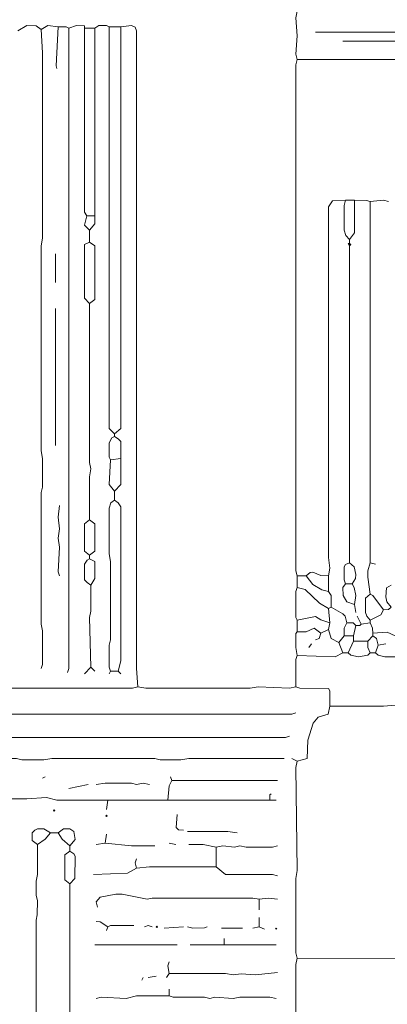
# Model space of a CAD drawing. Header units: millimetres. Extents: x 11 to 20000, y -4 to 8232.
# Tile 50 of 54: x 16439 to 17500, y 2879 to 5726. Entities that reach past the tile are written whole.
import ezdxf

# ---------------------------------------------------------------- set-up
doc = ezdxf.new("R2010")
doc.units = ezdxf.units.MM
for name, color, linetype, lineweight in [('ARCHITECTURE', 7, 'Continuous', 13), ('MASONRY_AND_ARCH', 7, 'Continuous', 13), ('PLANTING', 7, 'Continuous', 13)]:
    doc.layers.add(name, color=color, linetype=linetype, lineweight=lineweight)

msp = doc.modelspace()

# ---------------------------------------------------------------- linework, layer by layer
at = {"layer": 'ARCHITECTURE', "color": 7, "lineweight": 13}
for points in [[(17239.819, 5750.37715), (17236.04638, 5731.5233), (17239.80656, 5678.73303), (17236.05475, 5625.94276), (17239.819, 5610.85973)], [(16500.75226, 5697.58665), (16485.67308, 5707.84242), (16459.27602, 5708.75068), (16432.87896, 5693.81606)], [(16500.75226, 5697.58665), (16519.60973, 5708.74412), (16549.77376, 5705.12828)], [(16500.75226, 5697.58665), (16504.52489, 5629.71335), (16504.51799, 5094.26889), (16500.75226, 5071.64446), (16500.76063, 4479.63801), (16504.52489, 4457.01357), (16504.37715, 4374.0569), (16500.76063, 4358.97477), (16500.76063, 3978.1293), (16504.51799, 3959.27602), (16504.51799, 3861.23722), (16500.75226, 3849.925)], [(16546.00113, 5584.46414), (16543.42998, 5592.01267), (16549.77376, 5705.12828)], [(16579.93778, 5701.35747), (16572.39129, 5704.9802), (16549.77376, 5705.12828)], [(16576.17081, 3838.61278), (16579.93371, 3849.925), (16579.93778, 5701.35747)], [(16579.93778, 5701.35747), (16602.56222, 5708.89887), (16625.18857, 5707.70124), (16625.18857, 5701.35747)], [(16655.35441, 5701.35747), (16625.18857, 5701.35747)], [(16632.7319, 5158.37104), (16625.18857, 5169.68326), (16625.18857, 5701.35747)], [(16696.83258, 5705.12828), (16689.28462, 5708.75068), (16666.66855, 5708.74412), (16655.35441, 5701.35747)], [(16655.35441, 5701.35747), (16655.35441, 5173.45441), (16655.35441, 5158.37104)], [(16696.83258, 5705.12828), (16730.76923, 5705.12828)], [(16696.83258, 5705.12828), (16696.83258, 4543.74016), (16711.91742, 4528.65803)], [(16730.76923, 5705.12828), (16730.76923, 4543.74016), (16711.91742, 4528.65803)], [(16779.79072, 3797.13382), (16776.025, 3849.925), (16776.0112, 5693.81572), (16772.09219, 5704.07195), (16760.93326, 5708.75068), (16730.76923, 5705.12828)], [(19434.38914, 5690.04525), (17292.60747, 5690.04525)], [(17371.79299, 5663.65011), (17582.95814, 5663.65011)], [(17239.819, 4117.64706), (17236.04638, 4132.73043), (17236.05475, 5595.77636), (17239.819, 5610.85973)], [(17239.819, 5610.85973), (19377.82805, 5610.85973)], [(17330.31674, 4117.64706), (17334.08937, 4140.27149), (17330.32364, 4170.43699), (17330.46448, 5184.76663), (17341.63586, 5202.41538), (17379.33824, 5203.61991)], [(17390.65045, 5090.49774), (17380.53405, 5101.80995), (17375.71335, 5116.89333), (17375.71335, 5188.53654), (17379.33824, 5203.61991)], [(17405.72964, 5203.61991), (17379.33824, 5203.61991)], [(17390.65045, 5090.49774), (17405.57636, 5109.35102), (17405.72964, 5203.61991)], [(17405.72964, 5203.61991), (17439.66629, 5203.47183), (17450.97851, 5199.84876)], [(17503.77262, 5199.84876), (17488.68778, 5203.61991), (17450.97851, 5199.84876)], [(17450.97851, 4155.35486), (17450.97851, 5199.84876)], [(16640.27149, 5116.89333), (16625.18857, 5131.97545), (16632.7319, 5158.37104)], [(16632.7319, 5158.37104), (16655.35441, 5158.37104)], [(16640.27149, 5116.89333), (16655.35441, 5135.74661), (16655.35441, 5158.37104)], [(16640.27149, 5082.95667), (16640.27149, 5116.89333)], [(16640.27149, 5082.95667), (16625.18857, 5075.40814), (16625.18857, 4920.81448), (16640.27149, 4905.73111)], [(16640.27149, 5082.95667), (16655.35441, 5071.64378), (16655.35441, 4947.21007), (16655.35441, 4917.044), (16640.27149, 4905.73111)], [(17390.65045, 5079.18552), (17386.87783, 5079.18552), (17390.65045, 5071.64446)], [(17390.65045, 5079.18552), (17390.65045, 5090.49774)], [(17390.65045, 5079.18552), (17394.41742, 5075.41437), (17390.65045, 5071.64446)], [(17390.65045, 5079.18552), (17390.65045, 5071.64446)], [(17390.65045, 4155.35486), (17390.65045, 5071.64446)], [(16542.23224, 5049.02002), (16542.23224, 4966.06335)], [(16640.27149, 4905.73111), (16640.27839, 4445.70136), (16644.03575, 4426.84808), (16640.27839, 4404.22364), (16640.27149, 4279.78925)], [(16542.23224, 4890.64898), (16542.23224, 4494.72138)], [(16711.91742, 4521.11572), (16711.91742, 4528.65803)], [(16711.91742, 4521.11572), (16704.51584, 4517.19084), (16696.83258, 4502.26244), (16696.98032, 4460.79095), (16700.6052, 4453.24242)], [(16730.76923, 4457.01357), (16730.76923, 4506.0336), (16723.07353, 4513.56844), (16711.91742, 4521.11572)], [(16711.91742, 4362.74468), (16696.98586, 4381.59921), (16700.6052, 4453.24242)], [(16730.76923, 4457.01357), (16700.6052, 4453.24242)], [(16711.91742, 4362.74468), (16730.76923, 4381.59921), (16730.76923, 4457.01357)], [(16711.91742, 4362.74468), (16711.91742, 4336.35034)], [(16711.91742, 4336.35034), (16701.66018, 4328.80181), (16696.83948, 4313.7259), (16696.83948, 4181.74921), (16700.6052, 4159.12477), (16700.59683, 3932.88043), (16696.98032, 3917.7983), (16696.83948, 3853.69559), (16700.6052, 3842.38269)], [(16711.91742, 4336.35034), (16723.07353, 4328.80181), (16730.76923, 4317.49581), (16730.76923, 3872.54943), (16723.22964, 3842.38269)], [(16553.54638, 4321.26697), (16549.77376, 4287.33032), (16553.54638, 4253.39367), (16549.78066, 4226.99808), (16553.54638, 4200.60373), (16549.78066, 4128.95928), (16553.54638, 4117.64706)], [(16640.27149, 4177.9793), (16625.18857, 4189.29152), (16625.18857, 4268.47636), (16640.27149, 4279.78925)], [(16640.27149, 4177.9793), (16655.35441, 4189.29152), (16655.35441, 4268.47636), (16640.27149, 4279.78925)], [(16644.04412, 4091.25147), (16632.88518, 4098.8), (16625.18857, 4106.33484), (16625.18857, 4151.58371), (16633.77862, 4162.74129), (16640.27149, 4166.66708)], [(16640.27149, 4177.9793), (16640.27149, 4166.66708)], [(16644.04412, 4091.25147), (16655.35441, 4110.106), (16655.35441, 4151.58371), (16655.35441, 4159.11855), (16640.27149, 4166.66708)], [(16644.04412, 4091.25147), (16643.89491, 4015.8371), (16640.27149, 3996.98382), (16644.04412, 3853.69491)], [(16644.04412, 3853.69491), (16625.18857, 3834.84163)], [(16655.35441, 3842.38269), (16644.04412, 3853.69491)], [(16696.83258, 3834.84163), (16700.6052, 3842.38269)], [(16700.6052, 3842.38269), (16723.22964, 3842.38269)], [(16730.76923, 3834.84163), (16723.22964, 3842.38269)], [(16779.79072, 3797.13382), (16764.70588, 3793.36391), (16248.11652, 3793.37014), (16229.25905, 3797.13382)], [(16779.79072, 3797.13382), (16802.41516, 3793.36391), (17104.0724, 3793.37014), (17126.69683, 3797.13382), (17217.19457, 3793.37014), (17236.04638, 3797.13382)], [(16055.80882, 3710.40724), (16131.22172, 3717.94208), (17224.73416, 3717.9552), (17236.04638, 3721.71946)], [(16036.95136, 3646.30509), (16048.26357, 3650.06878), (17205.88235, 3650.0819), (17217.19457, 3653.84615)], [(17202.10973, 3589.74333), (16926.84955, 3589.7371), (16904.22511, 3585.97285), (16843.8914, 3586.12059), (16828.80656, 3589.7371), (16530.92195, 3589.7371), (16508.29751, 3585.97285), (16444.19118, 3586.12059), (16429.11199, 3589.7371), (16165.15837, 3589.7371), (16146.30656, 3585.97907), (15976.62138, 3585.97285)]]:
    msp.add_lwpolyline(points, dxfattribs=at)
at = {"layer": 'MASONRY_AND_ARCH', "color": 7, "lineweight": 13}
for points in [[(16504.52489, 3533.18224), (16512.06448, 3536.95351)], [(16877.82805, 3525.64129), (16874.05543, 3536.95351)], [(16636.49887, 3514.32907), (16579.93778, 3503.01686)], [(16659.1233, 3514.32907), (16685.52036, 3518.09955), (16760.93326, 3517.95181), (16776.0181, 3514.34219), (16794.86991, 3517.94491), (16813.72738, 3514.32907)], [(16877.82805, 3525.64129), (16870.44174, 3510.55781), (16866.51584, 3469.07998)], [(17183.25792, 3525.64106), (17171.9457, 3525.64106), (16877.82805, 3525.64129)], [(16693.05995, 3469.07998), (16670.43552, 3469.07998), (16598.79525, 3469.07998), (16561.08597, 3469.07998), (16546.00113, 3469.07998), (16515.8371, 3476.61493), (16459.27602, 3472.85068), (16285.82014, 3472.8569), (16270.74095, 3476.325), (16259.42873, 3473.00532), (16172.69796, 3472.8569), (16157.61878, 3476.47342), (16116.13688, 3476.61493), (16097.28507, 3472.85068)], [(17160.63348, 3469.07998), (17160.63348, 3484.1629), (17164.40611, 3487.93337)], [(16693.05995, 3469.07998), (16689.29299, 3442.6845)], [(16693.05995, 3469.07998), (16704.37217, 3469.07998), (16764.70588, 3469.07998), (16776.0181, 3469.07998), (16866.51584, 3469.07998)], [(17160.63348, 3469.07998), (17153.08552, 3469.07998), (17104.0724, 3469.07998), (16877.82805, 3469.07998), (16866.51584, 3469.07998)], [(17160.63348, 3469.07998), (17179.48529, 3469.07998)], [(16892.9129, 3427.60181), (16890.34446, 3389.9009), (16896.68824, 3383.55713), (16911.76471, 3382.35294)], [(16527.14932, 3374.8112), (16508.29751, 3385.975), (16489.44005, 3385.96878), (16482.05373, 3382.1983), (16474.35894, 3374.8112), (16474.35894, 3352.18676), (16489.44005, 3340.87455)], [(16527.14932, 3374.8112), (16511.9181, 3356.10577), (16489.44005, 3340.87455)], [(16527.14932, 3374.8112), (16549.77376, 3374.8112)], [(16549.77376, 3374.8112), (16564.8586, 3385.96878), (16583.71041, 3385.96878), (16594.86934, 3378.57557), (16598.63914, 3355.95803), (16583.71041, 3337.10407)], [(16549.77376, 3374.8112), (16561.23371, 3356.10577), (16583.71041, 3337.10407)], [(16685.52036, 3344.64581), (16689.29299, 3371.04072)], [(16923.07692, 3378.58247), (17032.42647, 3378.58247), (17039.97172, 3378.58247), (17066.36312, 3374.8112)], [(16489.44005, 3340.87455), (16489.43597, 3254.14808), (16485.67715, 3235.29412), (16485.81946, 3193.81572), (16489.43597, 3178.73303), (16489.29367, 3137.25464), (16485.67715, 3122.17195), (16485.67308, 2854.44921), (16489.29367, 2835.59604), (16489.44005, 2760.181), (16485.67715, 2737.55656), (16485.67308, 2590.49774)], [(16583.71041, 3322.02138), (16583.71041, 3337.10407)], [(16659.1233, 3340.87455), (16685.52036, 3344.64581)], [(16685.52036, 3344.64581), (16760.93326, 3337.25181), (16828.80656, 3337.10407)], [(16889.14027, 3340.87455), (16870.28846, 3344.64581)], [(17006.03507, 3333.3336), (16968.32579, 3340.72681), (16926.84955, 3340.87455)], [(17006.03507, 3333.3336), (17024.88688, 3336.94943), (17058.82353, 3333.48133), (17073.90837, 3337.09717), (17092.76018, 3333.48133), (17168.17308, 3333.33982), (17183.25792, 3337.10407)], [(17006.03507, 3333.3336), (17006.03507, 3276.77251)], [(16583.71041, 3227.75238), (16568.62749, 3239.06459), (16568.62749, 3310.70916), (16583.71041, 3322.02138)], [(16583.71041, 3227.75238), (16597.58971, 3242.83586), (16598.63914, 3306.9379), (16594.86934, 3314.47274), (16583.71041, 3322.02138)], [(16776.0181, 3299.39695), (16772.25928, 3288.08473), (16776.0181, 3273.00124)], [(17006.03507, 3276.77251), (16813.72738, 3276.76629), (16776.0181, 3273.00124)], [(17006.03507, 3276.77251), (17032.42647, 3254.30271), (17168.17308, 3254.14186), (17183.25792, 3250.37681)], [(16776.0181, 3273.00124), (16749.62104, 3258.06697), (16651.58371, 3254.14808)], [(16583.71041, 3227.75238), (16583.71041, 2594.26821)], [(17130.46946, 3182.50351), (17111.61199, 3186.27477), (16821.26697, 3186.26855), (16806.18213, 3182.79977), (16734.54186, 3197.43925), (16715.68439, 3197.43925), (16670.43552, 3188.84729), (16659.27941, 3174.96256), (16662.89593, 3159.87907)], [(17130.46946, 3182.50351), (17156.86086, 3186.27477), (17183.25792, 3182.50351)], [(17130.46946, 3182.50351), (17130.46946, 3152.33812)], [(16693.05995, 3103.31799), (16670.43552, 3117.34502), (16659.1233, 3118.40147)], [(16689.29299, 3092.00577), (16693.05995, 3103.31799)], [(16768.47851, 3107.08925), (16700.60928, 3106.94152), (16693.05995, 3103.31799)], [(16821.26697, 3103.31799), (16809.95475, 3106.93462), (16798.64253, 3103.31799)], [(16855.20362, 3099.54751), (16911.76471, 3103.31799)], [(16923.07692, 3103.31799), (16938.16176, 3099.54751), (16972.09005, 3099.69525), (16979.63801, 3103.31799)], [(17130.46946, 3103.31799), (17111.61199, 3099.54751)], [(17130.46946, 3129.71369), (17130.46946, 3103.31799)], [(17145.54864, 3095.77704), (17130.46946, 3103.31799)], [(17021.11425, 3099.54751), (17081.44796, 3099.54751)], [(16892.9129, 3050.52794), (16862.74321, 3050.52794), (16843.8914, 3050.52794), (16813.72738, 3050.52794), (16764.70588, 3050.52794), (16742.08145, 3050.52794), (16666.66855, 3050.52794), (16655.35633, 3050.52794)], [(17028.6595, 3050.52794), (16930.61652, 3050.52794)], [(17028.6595, 3050.52794), (17028.6595, 3069.38133)], [(17028.6595, 3050.52794), (17179.48529, 3050.52794)], [(16870.28846, 2967.57138), (16866.52828, 2990.19581), (16870.28846, 3001.50803)], [(16870.28846, 2967.57138), (16862.74321, 2956.25916)], [(17183.25792, 2971.34265), (17119.15724, 2963.80713), (17077.67534, 2967.41674), (17055.0509, 2963.8009), (17032.42647, 2967.56516), (16870.28846, 2967.57138)], [(16794.86991, 2956.25916), (16791.10294, 2948.71821)], [(16832.57919, 2960.03043), (16809.95475, 2956.25916)], [(16870.28846, 2922.32251), (16870.28846, 2903.46934)], [(16659.1233, 2895.9276), (16674.20814, 2899.69186), (16745.85407, 2896.07534), (16776.0181, 2903.46312), (16870.28846, 2903.46934)], [(17179.48529, 2895.9276), (17160.63348, 2899.69808), (17073.90837, 2899.69186), (17055.0509, 2895.94072), (17002.26244, 2899.54344), (16987.1776, 2896.08224), (16972.09842, 2899.69186), (16881.60068, 2899.84581), (16870.28846, 2903.46934)]]:
    msp.add_lwpolyline(points, dxfattribs=at)
for points in [[(16536.57613, 3438.91403), (16538.46154, 3440.79943), (16540.34695, 3438.91403), (16538.46154, 3437.02862)], [(16687.40577, 3423.83111), (16689.29106, 3425.7164), (16691.17647, 3423.83111), (16689.29106, 3421.9457)], [(16832.57919, 3103.31821), (16834.46459, 3105.20362), (16836.34989, 3103.31821), (16834.46459, 3101.43292)], [(17177.60181, 3097.6621), (17179.48722, 3099.54751), (17181.37251, 3097.6621), (17179.48722, 3095.77681)]]:
    msp.add_lwpolyline(points, close=True, dxfattribs=at)
at = {"layer": 'PLANTING', "color": 7, "lineweight": 13}
for points in [[(17330.31674, 4117.64706), (17307.69231, 4118.70373), (17285.06787, 4128.80464), (17277.52828, 4127.75475), (17266.21606, 4117.64706)], [(17390.65045, 4155.35486), (17379.49152, 4150.52704), (17375.71889, 4144.03575), (17375.71335, 4106.33484), (17379.33824, 4095.02262)], [(17390.65045, 4155.35486), (17404.52692, 4144.04197), (17409.35452, 4121.41821), (17408.29808, 4110.106), (17398.19005, 4095.02262)], [(17450.97851, 4064.85713), (17443.43891, 4113.8759), (17443.58665, 4132.73043), (17450.97851, 4155.35486)], [(17450.97851, 4155.35486), (17466.06335, 4151.58371)], [(17239.819, 4117.64706), (17266.21606, 4117.64706)], [(17239.819, 4117.64706), (17239.819, 4083.71041)], [(17330.31674, 4072.39819), (17311.46493, 4077.21889), (17285.07477, 4092.30814), (17266.21606, 4117.64706)], [(17330.31674, 4117.64706), (17330.31674, 4072.39819)], [(17239.819, 4083.71041), (17236.04638, 4072.39819), (17236.19559, 3996.99005), (17239.819, 3989.44152)], [(17330.31674, 4023.37817), (17303.91968, 4038.60962), (17262.44344, 4078.73541), (17239.819, 4083.71041)], [(17337.85633, 4027.14932), (17337.70305, 4061.08597), (17330.31674, 4072.39819)], [(17405.72964, 4034.69038), (17383.25577, 4042.38665), (17372.85079, 4061.08597), (17371.9491, 4083.71041), (17379.33824, 4095.02262)], [(17379.33824, 4095.02262), (17398.19005, 4095.02262)], [(17405.72964, 4034.69038), (17409.35452, 4061.08597), (17404.67466, 4083.71041), (17398.19005, 4095.02262)], [(17511.31222, 4027.14932), (17499.10656, 4042.23269), (17496.22738, 4057.31482), (17497.43292, 4083.56233), (17511.31222, 4091.25147)], [(17450.97851, 4064.85713), (17437.10204, 4053.54423), (17436.94604, 4012.06595), (17440.86493, 4000.75441), (17450.97851, 3989.44152)], [(17450.97851, 4064.85713), (17458.38009, 4060.93133), (17488.68778, 4019.60826)], [(17330.31674, 4023.37817), (17337.85633, 4027.14932)], [(17330.31674, 4023.37817), (17334.08937, 3981.90045)], [(17337.85633, 4027.14932), (17371.78891, 4008.28914), (17378.13269, 4000.75373), (17383.1052, 3981.90045)], [(17405.72964, 4034.69038), (17409.50226, 4012.06595)], [(17450.97851, 3989.44152), (17480.99762, 4004.67296), (17488.68778, 4019.60826)], [(17511.31222, 4027.14932), (17503.76425, 4020.80554), (17488.68778, 4019.60826)], [(17334.08937, 3981.90045), (17307.69231, 3990.64627), (17292.60747, 4000.59977), (17239.819, 3989.44152)], [(17239.819, 3955.50486), (17239.819, 3989.44152)], [(17413.27489, 4000.75373), (17424.5871, 3978.1293)], [(17450.97851, 3981.90045), (17450.97851, 3989.44152)], [(17307.69231, 3951.73495), (17288.8405, 3966.65611), (17266.21606, 3955.65984), (17239.819, 3955.50486)], [(17307.69231, 3951.73495), (17330.31674, 3963.04717)], [(17334.08937, 3981.90045), (17330.31674, 3963.04717)], [(17360.48077, 3925.33937), (17338.01244, 3936.65781), (17330.31674, 3963.04717)], [(17375.56561, 3944.19265), (17375.71335, 3966.81708), (17383.1052, 3981.90045)], [(17409.50226, 3974.35939), (17401.9543, 3981.74581), (17383.1052, 3981.90045)], [(17409.50226, 3974.35939), (17401.96267, 3944.19265)], [(17409.50226, 3974.35939), (17420.81448, 3974.35939), (17424.5871, 3978.1293)], [(17450.97851, 3981.90045), (17424.5871, 3978.1293)], [(17450.97851, 3981.90045), (17457.47285, 3966.81708), (17458.52376, 3951.73495)], [(17239.819, 3887.63156), (17236.04638, 3910.256), (17236.19559, 3951.57998), (17239.819, 3955.50486)], [(17307.69231, 3951.73495), (17303.7664, 3936.80622), (17292.60747, 3932.88043)], [(17375.56561, 3944.19265), (17360.48077, 3925.33937)], [(17375.56561, 3944.19265), (17401.96267, 3944.19265)], [(17386.87783, 3895.17387), (17401.96267, 3929.11052)], [(17401.96267, 3929.11052), (17401.96267, 3944.19265)], [(17401.96267, 3929.11052), (17443.43891, 3929.11052)], [(17458.52376, 3944.19265), (17443.43891, 3929.11052)], [(17450.97851, 3895.17387), (17443.59219, 3910.256), (17443.43891, 3929.11052)], [(17522.62443, 3944.19265), (17500, 3955.35701), (17458.52376, 3951.73495)], [(17458.52376, 3944.19265), (17458.52376, 3951.73495)], [(17458.52376, 3944.19265), (17468.63043, 3936.64536), (17473.60294, 3917.7983)], [(17281.29525, 3921.56821), (17273.75566, 3910.256)], [(17371.79299, 3895.17387), (17360.48077, 3925.33937)], [(17466.06335, 3895.17387), (17473.60294, 3917.7983)], [(17466.06335, 3895.17387), (17473.61131, 3888.82941), (17492.46041, 3884.0095), (17526.39706, 3884.0095), (17567.72002, 3896.36459), (17571.64593, 3902.71493)], [(17496.22738, 3921.56821), (17473.60294, 3917.7983)], [(17239.819, 3887.63156), (17236.19559, 3876.31934), (17236.04638, 3797.13382)], [(17371.79299, 3895.17387), (17349.16855, 3884.0095), (17239.819, 3887.63156)], [(17371.79299, 3895.17387), (17386.87783, 3895.17387)], [(17386.87783, 3895.17387), (17394.42579, 3888.82319), (17417.04186, 3883.86165), (17443.43201, 3888.82941), (17450.97851, 3895.17387)], [(17450.97851, 3895.17387), (17466.06335, 3895.17387)], [(17334.08937, 3740.57274), (17333.93326, 3785.81538), (17330.16346, 3792.15916), (17247.3586, 3793.51176), (17236.04638, 3797.13382)], [(17334.08937, 3740.57274), (17329.26041, 3718.10328), (17300.15271, 3709.20271), (17286.11731, 3691.55396), (17270.13224, 3642.53394), (17268.78032, 3589.89796), (17239.819, 3582.20238)], [(17560.33371, 3740.57274), (17522.62443, 3744.34389), (17488.68778, 3740.57964), (17334.08937, 3740.57274)], [(17224.73416, 3589.74333), (17239.819, 3582.20238)], [(17239.819, 3012.82025), (17236.04638, 3027.90373), (17236.05475, 3242.83586), (17239.819, 3265.46029), (17236.05475, 3563.34842), (17239.819, 3582.20238)], [(17239.819, 3012.82025), (17236.04638, 2993.96708), (17236.05475, 2835.59604), (17239.819, 2824.28382)], [(17239.819, 3012.82025), (18981.90045, 3009.04977)]]:
    msp.add_lwpolyline(points, dxfattribs=at)

doc.saveas('drawing.dxf')
